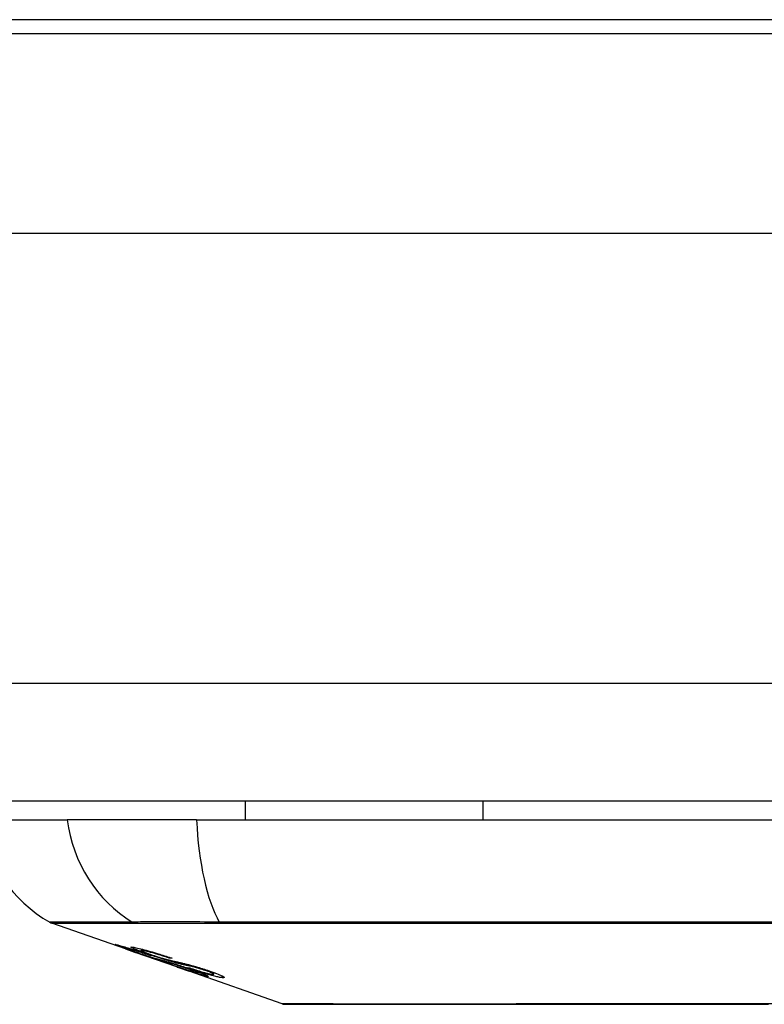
# Model space of a CAD drawing. Header units: inches. Extents: x 20 to 506, y 54 to 236.
# Tile 39 of 245: x 111.325 to 111.951, y 54.424 to 55.252. Entities that reach past the tile are written whole.
import ezdxf

# ---------------------------------------------------------------- set-up
doc = ezdxf.new("R2010")
doc.units = ezdxf.units.IN
doc.header["$MEASUREMENT"] = 0
doc.layers.add('Visible Edges(ANSI)', color=7, linetype='Continuous', lineweight=25)
doc.layers.add('Visible Tangent Edges(ANSI)', color=7, linetype='Continuous', lineweight=25)

msp = doc.modelspace()

# ---------------------------------------------------------------- linework, layer by layer
at = {"layer": 'Visible Edges(ANSI)'}
for p, q in [((112.51745, 55.24005), (111.28645, 55.24005)), ((116.05295, 54.59505), (68.44795, 54.59505)), ((111.51415, 54.59505), (111.51415, 54.5793)), ((111.71386, 54.59505), (111.71386, 54.5793)), ((111.29171, 54.5793), (111.36447, 54.5793)), ((111.47326, 54.5793), (111.36447, 54.5793)), ((111.47326, 54.5793), (112.33063, 54.5793)), ((111.41344, 54.47075), (111.3516, 54.49239)), ((111.41383, 54.47139), (111.41383, 54.47216)), ((111.41344, 54.47075), (111.42121, 54.46803)), ((111.42121, 54.46803), (111.42163, 54.46788)), ((111.45675, 54.45559), (111.42163, 54.46788)), ((111.42704, 54.46928), (111.42704, 54.47065)), ((111.43441, 54.46508), (111.43441, 54.46545)), ((111.45104, 54.46286), (111.45104, 54.4635)), ((111.45717, 54.45545), (111.46694, 54.45203)), ((111.54514, 54.42466), (111.46694, 54.45203)), ((111.47421, 54.45073), (111.47421, 54.45155)), ((111.4878, 54.44956), (111.4878, 54.45089))]:
    msp.add_line(p, q, dxfattribs=at)
at = {"layer": 'Visible Edges(ANSI)', "flags": 128}
for points in [[(111.42371, 54.46745), (111.42254, 54.46786), (111.42139, 54.46827), (111.42025, 54.46867), (111.41913, 54.46907), (111.41804, 54.46946), (111.41697, 54.46983), (111.41594, 54.4702), (111.41493, 54.47056), (111.41394, 54.47092), (111.41294, 54.47128), (111.41194, 54.47165), (111.41095, 54.47201), (111.40999, 54.47237), (111.40909, 54.4727), (111.40829, 54.473), (111.40758, 54.47328), (111.40696, 54.47352), (111.40643, 54.47373), (111.40594, 54.47394), (111.40547, 54.47415), (111.4051, 54.47433), (111.40493, 54.47445), (111.40502, 54.4745), (111.40533, 54.47446)], [(111.40533, 54.47446), (111.40609, 54.47431), (111.40715, 54.47406), (111.40835, 54.47375), (111.40955, 54.47342), (111.41066, 54.4731), (111.41173, 54.47279), (111.41291, 54.47244), (111.41419, 54.47205), (111.41557, 54.47162), (111.41706, 54.47116), (111.41856, 54.47068), (111.42004, 54.47021), (111.42148, 54.46975), (111.42284, 54.46931), (111.42411, 54.46889), (111.42529, 54.4685), (111.42648, 54.46811), (111.42767, 54.46772), (111.42887, 54.46732), (111.43007, 54.46691), (111.43128, 54.46651), (111.43249, 54.4661), (111.4337, 54.46569), (111.43492, 54.46527)], [(111.41417, 54.47139), (111.41401, 54.47141), (111.4139, 54.47142), (111.41384, 54.47141), (111.41383, 54.47138), (111.41388, 54.47134), (111.41398, 54.47127), (111.41414, 54.47119), (111.41437, 54.47108), (111.41466, 54.47095), (111.41503, 54.4708), (111.41547, 54.47062), (111.416, 54.47042), (111.41662, 54.47018), (111.41732, 54.46992), (111.41805, 54.46965), (111.41878, 54.46938), (111.41949, 54.46913), (111.42014, 54.46889), (111.42078, 54.46866), (111.42143, 54.46843), (111.4221, 54.46819), (111.42278, 54.46795), (111.42348, 54.4677), (111.42419, 54.46746)], [(111.43441, 54.46508), (111.43312, 54.46551), (111.43183, 54.46595), (111.43054, 54.46639), (111.42925, 54.46682), (111.42799, 54.46724), (111.42674, 54.46765), (111.42554, 54.46805), (111.42438, 54.46842), (111.42327, 54.46878), (111.42218, 54.46912), (111.42113, 54.46945), (111.42017, 54.46975), (111.41929, 54.47001), (111.4185, 54.47025), (111.41779, 54.47045), (111.41717, 54.47063), (111.41661, 54.47079), (111.4161, 54.47093), (111.41565, 54.47105), (111.41525, 54.47115), (111.41491, 54.47124), (111.41461, 54.47131), (111.41437, 54.47136), (111.41417, 54.47139)], [(111.43358, 54.46604), (111.43082, 54.46701), (111.42823, 54.46794), (111.426, 54.46876), (111.4243, 54.46941), (111.42309, 54.46987), (111.42208, 54.47027), (111.42119, 54.47063), (111.42042, 54.47096), (111.41976, 54.47125), (111.41923, 54.4715), (111.41883, 54.47171), (111.41854, 54.47187), (111.41834, 54.47201), (111.41821, 54.47211), (111.41815, 54.47219), (111.41814, 54.47225), (111.41817, 54.4723), (111.41825, 54.47233), (111.41838, 54.47235), (111.41855, 54.47235), (111.41876, 54.47234), (111.41901, 54.47232), (111.4193, 54.47229), (111.41963, 54.47224)], [(111.41963, 54.47224), (111.42045, 54.4721), (111.4214, 54.47193), (111.42248, 54.47171), (111.42372, 54.47145), (111.42504, 54.47114), (111.42639, 54.47081), (111.42776, 54.47046), (111.42921, 54.47008), (111.43077, 54.46966), (111.43245, 54.4692), (111.43422, 54.46869), (111.43599, 54.46818), (111.43771, 54.46767), (111.43935, 54.46718), (111.44089, 54.46671), (111.4423, 54.46628), (111.44363, 54.46587), (111.44496, 54.46545), (111.44628, 54.46503), (111.44761, 54.46461), (111.44892, 54.46419), (111.45024, 54.46376), (111.45155, 54.46333), (111.45285, 54.46289)], [(111.4436, 54.46073), (111.44286, 54.46096), (111.44207, 54.46121), (111.44124, 54.46148), (111.44037, 54.46177), (111.43944, 54.46207), (111.43847, 54.46239), (111.43745, 54.46273), (111.43642, 54.46307), (111.43542, 54.46341), (111.43446, 54.46374), (111.43355, 54.46405), (111.43269, 54.46434), (111.43189, 54.46461), (111.43115, 54.46487), (111.43042, 54.46512), (111.42968, 54.46538), (111.42894, 54.46563), (111.4282, 54.46589), (111.42745, 54.46615), (111.42671, 54.46641), (111.42596, 54.46667), (111.42521, 54.46693), (111.42446, 54.46719), (111.42371, 54.46745)], [(111.42419, 54.46746), (111.42489, 54.46721), (111.42559, 54.46697), (111.4263, 54.46672), (111.427, 54.46648), (111.42769, 54.46624), (111.42838, 54.46601), (111.42905, 54.46578), (111.42968, 54.46556), (111.43026, 54.46537), (111.43079, 54.46519), (111.43128, 54.46503), (111.43174, 54.46488), (111.43216, 54.46474), (111.43257, 54.4646), (111.43296, 54.46448), (111.43334, 54.46435), (111.43371, 54.46424), (111.43406, 54.46413), (111.4344, 54.46402), (111.43472, 54.46392), (111.43503, 54.46382), (111.43533, 54.46373), (111.43562, 54.46364), (111.43589, 54.46356)], [(111.42827, 54.46929), (111.42782, 54.46935), (111.42746, 54.46938), (111.4272, 54.46937), (111.42706, 54.46933), (111.42705, 54.46925), (111.42713, 54.46915), (111.42729, 54.46904), (111.42748, 54.46892), (111.42773, 54.46879), (111.42806, 54.46863), (111.42846, 54.46845), (111.42893, 54.46825), (111.42948, 54.46803), (111.43006, 54.4678), (111.43063, 54.46758), (111.43118, 54.46737), (111.43167, 54.46719), (111.43216, 54.46701), (111.43266, 54.46683), (111.43318, 54.46664), (111.43371, 54.46645), (111.43425, 54.46626), (111.43481, 54.46606), (111.43539, 54.46586)], [(111.45104, 54.46286), (111.45031, 54.4631), (111.44958, 54.46334), (111.44885, 54.46358), (111.44812, 54.46382), (111.44738, 54.46405), (111.44665, 54.46429), (111.44592, 54.46452), (111.44518, 54.46476), (111.44445, 54.46499), (111.44372, 54.46521), (111.443, 54.46544), (111.44228, 54.46566), (111.44157, 54.46588), (111.4408, 54.46611), (111.43984, 54.4664), (111.43872, 54.46672), (111.43746, 54.46708), (111.4361, 54.46746), (111.43462, 54.46785), (111.43309, 54.46825), (111.43159, 54.46862), (111.43025, 54.46892), (111.42915, 54.46914), (111.42827, 54.46929)], [(111.45468, 54.45933), (111.45379, 54.45957), (111.45287, 54.45983), (111.45191, 54.4601), (111.4509, 54.4604), (111.44986, 54.4607), (111.44878, 54.46103), (111.44766, 54.46137), (111.44655, 54.46172), (111.44549, 54.46205), (111.44448, 54.46238), (111.44352, 54.46268), (111.44263, 54.46298), (111.4418, 54.46325), (111.44104, 54.4635), (111.44028, 54.46375), (111.43953, 54.464), (111.43878, 54.46425), (111.43803, 54.46451), (111.43728, 54.46476), (111.43653, 54.46502), (111.43579, 54.46527), (111.43505, 54.46553), (111.43431, 54.46578), (111.43358, 54.46604)], [(111.43492, 54.46527), (111.4349, 54.46526), (111.43488, 54.46525), (111.43485, 54.46525), (111.43483, 54.46524), (111.43481, 54.46523), (111.43479, 54.46522), (111.43477, 54.46521), (111.43475, 54.4652), (111.43473, 54.46519), (111.4347, 54.46519), (111.43468, 54.46518), (111.43466, 54.46517), (111.43464, 54.46516), (111.43462, 54.46515), (111.4346, 54.46515), (111.43458, 54.46514), (111.43455, 54.46513), (111.43453, 54.46512), (111.43451, 54.46511), (111.43449, 54.46511), (111.43447, 54.4651), (111.43445, 54.46509), (111.43443, 54.46508), (111.43441, 54.46508)], [(111.43539, 54.46586), (111.4361, 54.46561), (111.43683, 54.46536), (111.43756, 54.46511), (111.4383, 54.46487), (111.43904, 54.46462), (111.43977, 54.46438), (111.44049, 54.46415), (111.44116, 54.46393), (111.44177, 54.46374), (111.44233, 54.46356), (111.44285, 54.4634), (111.44333, 54.46326), (111.44378, 54.46312), (111.44421, 54.463), (111.44464, 54.46287), (111.44505, 54.46275), (111.44546, 54.46264), (111.44585, 54.46253), (111.44623, 54.46242), (111.44661, 54.46232), (111.44697, 54.46222), (111.44732, 54.46213), (111.44765, 54.46204), (111.44798, 54.46195)], [(111.43589, 54.46356), (111.43625, 54.46345), (111.43663, 54.46334), (111.43704, 54.46322), (111.43746, 54.4631), (111.43791, 54.46297), (111.43837, 54.46285), (111.43885, 54.46271), (111.43934, 54.46258), (111.43984, 54.46244), (111.44035, 54.4623), (111.44087, 54.46216), (111.44139, 54.46202), (111.44192, 54.46188), (111.44246, 54.46173), (111.44299, 54.46159), (111.44352, 54.46145), (111.44405, 54.46131), (111.44457, 54.46116), (111.44513, 54.46102), (111.4457, 54.46086), (111.44629, 54.4607), (111.44689, 54.46053), (111.44749, 54.46036), (111.44811, 54.46019)], [(111.45285, 54.46289), (111.45277, 54.46289), (111.4527, 54.46289), (111.45262, 54.46289), (111.45255, 54.46289), (111.45247, 54.46288), (111.4524, 54.46288), (111.45232, 54.46288), (111.45225, 54.46288), (111.45217, 54.46288), (111.45209, 54.46288), (111.45202, 54.46287), (111.45194, 54.46287), (111.45187, 54.46287), (111.45179, 54.46287), (111.45172, 54.46287), (111.45164, 54.46287), (111.45156, 54.46287), (111.45149, 54.46287), (111.45141, 54.46286), (111.45134, 54.46286), (111.45126, 54.46286), (111.45119, 54.46286), (111.45111, 54.46286), (111.45104, 54.46286)], [(111.45804, 54.45668), (111.45737, 54.45688), (111.45669, 54.45708), (111.45601, 54.45728), (111.45533, 54.45747), (111.45466, 54.45765), (111.45402, 54.45782), (111.45342, 54.45798), (111.45286, 54.45813), (111.45234, 54.45827), (111.45185, 54.4584), (111.45137, 54.45852), (111.45091, 54.45865), (111.45045, 54.45877), (111.44998, 54.45889), (111.44949, 54.45902), (111.44897, 54.45916), (111.44842, 54.45932), (111.44783, 54.45948), (111.44719, 54.45966), (111.4465, 54.45986), (111.44579, 54.46007), (111.44506, 54.46029), (111.44433, 54.46051), (111.4436, 54.46073)], [(111.44798, 54.46195), (111.44843, 54.46184), (111.44891, 54.46171), (111.44943, 54.46159), (111.44998, 54.46145), (111.45056, 54.46131), (111.45117, 54.46117), (111.4518, 54.46102), (111.45245, 54.46087), (111.45312, 54.46072), (111.4538, 54.46057), (111.4545, 54.46041), (111.45519, 54.46025), (111.4559, 54.46009), (111.4566, 54.45993), (111.45731, 54.45978), (111.45801, 54.45962), (111.4587, 54.45946), (111.45938, 54.45931), (111.46009, 54.45915), (111.46081, 54.45898), (111.46155, 54.45881), (111.46229, 54.45863), (111.46303, 54.45845), (111.46376, 54.45827)], [(111.44811, 54.46019), (111.44882, 54.45998), (111.44957, 54.45976), (111.45036, 54.45953), (111.45119, 54.45928), (111.45206, 54.45901), (111.45298, 54.45873), (111.45394, 54.45844), (111.45487, 54.45814), (111.45576, 54.45786), (111.4566, 54.45759), (111.45738, 54.45734), (111.4581, 54.45711), (111.45875, 54.4569), (111.45938, 54.45669), (111.46001, 54.45649), (111.46064, 54.45628), (111.46127, 54.45607), (111.4619, 54.45586), (111.46254, 54.45565), (111.46317, 54.45543), (111.46381, 54.45522), (111.46444, 54.455), (111.46508, 54.45478), (111.46572, 54.45457)], [(111.47315, 54.45496), (111.47241, 54.45516), (111.47163, 54.45536), (111.47083, 54.45556), (111.47, 54.45576), (111.46917, 54.45595), (111.46836, 54.45613), (111.46757, 54.45631), (111.46683, 54.45648), (111.46614, 54.45663), (111.46547, 54.45677), (111.46483, 54.45691), (111.4642, 54.45705), (111.46357, 54.45719), (111.46293, 54.45733), (111.46227, 54.45747), (111.46158, 54.45763), (111.46085, 54.45779), (111.46007, 54.45797), (111.45923, 54.45817), (111.45834, 54.45839), (111.45742, 54.45861), (111.45649, 54.45885), (111.45557, 54.45909), (111.45468, 54.45933)], [(111.48253, 54.44766), (111.48229, 54.44769), (111.482, 54.44773), (111.48166, 54.4478), (111.48127, 54.44788), (111.48082, 54.44799), (111.48032, 54.44812), (111.47975, 54.44828), (111.47912, 54.44845), (111.47842, 54.44866), (111.47763, 54.44889), (111.47666, 54.44919), (111.47548, 54.44956), (111.47405, 54.45002), (111.47238, 54.45057), (111.47065, 54.45114), (111.46893, 54.45172), (111.46726, 54.45228), (111.46569, 54.45282), (111.46417, 54.45334), (111.46263, 54.45387), (111.46109, 54.4544), (111.45953, 54.45494), (111.45797, 54.45548), (111.4564, 54.45603)], [(111.4564, 54.45603), (111.45643, 54.45603), (111.45645, 54.45603), (111.45648, 54.45603), (111.4565, 54.45603), (111.45653, 54.45603), (111.45655, 54.45603), (111.45658, 54.45602), (111.4566, 54.45602), (111.45662, 54.45602), (111.45665, 54.45602), (111.45667, 54.45602), (111.4567, 54.45602), (111.45672, 54.45602), (111.45675, 54.45602), (111.45677, 54.45602), (111.45679, 54.45602), (111.45682, 54.45602), (111.45684, 54.45602), (111.45687, 54.45602), (111.45689, 54.45602), (111.45692, 54.45602), (111.45694, 54.45602), (111.45697, 54.45602), (111.45699, 54.45602)], [(111.45675, 54.45559), (111.45677, 54.45559), (111.45679, 54.45558), (111.45681, 54.45557), (111.45682, 54.45557), (111.45684, 54.45556), (111.45686, 54.45556), (111.45687, 54.45555), (111.45689, 54.45554), (111.45691, 54.45554), (111.45693, 54.45553), (111.45694, 54.45553), (111.45696, 54.45552), (111.45698, 54.45551), (111.457, 54.45551), (111.45701, 54.4555), (111.45703, 54.4555), (111.45705, 54.45549), (111.45707, 54.45548), (111.45708, 54.45548), (111.4571, 54.45547), (111.45712, 54.45547), (111.45714, 54.45546), (111.45715, 54.45545), (111.45717, 54.45545)], [(111.45699, 54.45602), (111.45863, 54.45546), (111.46026, 54.45489), (111.46188, 54.45434), (111.46346, 54.4538), (111.46499, 54.45328), (111.46644, 54.4528), (111.4677, 54.45239), (111.46868, 54.45207), (111.4694, 54.45185), (111.46991, 54.45168), (111.47039, 54.45154), (111.47082, 54.45141), (111.47122, 54.45129), (111.47159, 54.45119), (111.47193, 54.45109), (111.47224, 54.45101), (111.47252, 54.45094), (111.47277, 54.45087), (111.473, 54.45082), (111.4732, 54.45078), (111.47338, 54.45074), (111.47354, 54.45071), (111.47369, 54.45069), (111.47381, 54.45068)], [(111.46507, 54.45437), (111.46476, 54.45448), (111.46445, 54.45458), (111.46414, 54.45469), (111.46382, 54.4548), (111.46351, 54.4549), (111.4632, 54.45501), (111.46289, 54.45511), (111.46258, 54.45522), (111.46227, 54.45532), (111.46196, 54.45542), (111.46165, 54.45552), (111.46135, 54.45562), (111.46105, 54.45572), (111.46075, 54.45582), (111.46046, 54.45592), (111.46017, 54.45601), (111.45988, 54.4561), (111.45961, 54.45619), (111.45933, 54.45628), (111.45906, 54.45636), (111.4588, 54.45644), (111.45854, 54.45652), (111.45829, 54.4566), (111.45804, 54.45668)], [(111.46376, 54.45827), (111.4646, 54.45806), (111.46547, 54.45784), (111.46637, 54.4576), (111.46731, 54.45735), (111.46828, 54.45709), (111.46929, 54.45681), (111.47032, 54.45652), (111.47131, 54.45623), (111.47225, 54.45596), (111.47314, 54.4557), (111.47395, 54.45546), (111.4747, 54.45523), (111.47537, 54.45503), (111.47602, 54.45483), (111.47666, 54.45463), (111.4773, 54.45443), (111.47794, 54.45423), (111.47858, 54.45402), (111.47921, 54.45382), (111.47985, 54.45361), (111.48048, 54.45341), (111.4811, 54.4532), (111.48173, 54.45299), (111.48236, 54.45279)], [(111.49495, 54.44654), (111.49447, 54.44659), (111.49393, 54.44666), (111.49333, 54.44675), (111.49268, 54.44686), (111.49196, 54.447), (111.49119, 54.44716), (111.49034, 54.44735), (111.48942, 54.44757), (111.48843, 54.44781), (111.48729, 54.44811), (111.48598, 54.44846), (111.48449, 54.44888), (111.4828, 54.44937), (111.481, 54.44991), (111.47924, 54.45046), (111.47754, 54.45099), (111.47593, 54.45151), (111.47442, 54.452), (111.47294, 54.45248), (111.47147, 54.45297), (111.47, 54.45346), (111.46854, 54.45396), (111.46708, 54.45446), (111.46563, 54.45496)], [(111.46563, 54.45496), (111.46571, 54.45496), (111.46579, 54.45495), (111.46586, 54.45494), (111.46594, 54.45493), (111.46602, 54.45493), (111.4661, 54.45492), (111.46618, 54.45491), (111.46626, 54.45491), (111.46634, 54.4549), (111.46642, 54.45489), (111.4665, 54.45489), (111.46658, 54.45488), (111.46666, 54.45487), (111.46674, 54.45487), (111.46682, 54.45486), (111.46689, 54.45486), (111.46697, 54.45485), (111.46705, 54.45484), (111.46713, 54.45484), (111.46721, 54.45483), (111.46729, 54.45483), (111.46737, 54.45482), (111.46745, 54.45482), (111.46753, 54.45481)], [(111.46572, 54.45457), (111.47109, 54.45268), (111.4757, 54.45099), (111.47828, 54.44999), (111.47931, 54.44957), (111.48012, 54.44923), (111.48077, 54.44895), (111.48127, 54.44873), (111.48165, 54.44855), (111.48192, 54.44841), (111.48214, 54.4483), (111.48233, 54.4482), (111.48249, 54.4481), (111.48263, 54.44802), (111.48274, 54.44794), (111.48283, 54.44787), (111.48289, 54.44782), (111.48292, 54.44777), (111.48293, 54.44773), (111.48292, 54.4477), (111.48289, 54.44767), (111.48283, 54.44766), (111.48275, 54.44765), (111.48265, 54.44765), (111.48253, 54.44766)], [(111.46753, 54.45481), (111.46883, 54.45437), (111.47014, 54.45393), (111.47146, 54.45349), (111.47277, 54.45306), (111.47408, 54.45263), (111.47536, 54.45223), (111.47661, 54.45184), (111.47782, 54.45147), (111.47895, 54.45113), (111.47993, 54.45085), (111.48076, 54.45062), (111.48146, 54.45044), (111.48206, 54.45028), (111.48261, 54.45014), (111.48314, 54.45002), (111.48362, 54.44991), (111.48407, 54.44981), (111.48449, 54.44972), (111.48488, 54.44965), (111.48524, 54.44959), (111.48557, 54.44953), (111.48588, 54.44949), (111.48617, 54.44945), (111.48643, 54.44943)], [(111.48038, 54.45272), (111.48008, 54.45283), (111.47978, 54.45293), (111.47947, 54.45303), (111.47916, 54.45313), (111.47885, 54.45323), (111.47854, 54.45333), (111.47823, 54.45343), (111.47792, 54.45354), (111.4776, 54.45363), (111.47729, 54.45373), (111.47698, 54.45383), (111.47667, 54.45393), (111.47636, 54.45402), (111.47605, 54.45412), (111.47574, 54.45421), (111.47544, 54.4543), (111.47514, 54.45439), (111.47485, 54.45448), (111.47455, 54.45456), (111.47427, 54.45465), (111.47398, 54.45473), (111.4737, 54.45481), (111.47342, 54.45488), (111.47315, 54.45496)], [(111.47381, 54.45068), (111.4739, 54.45067), (111.47398, 54.45066), (111.47404, 54.45066), (111.4741, 54.45067), (111.47415, 54.45068), (111.47418, 54.45069), (111.4742, 54.45071), (111.47421, 54.45073), (111.4742, 54.45075), (111.47417, 54.45079), (111.47413, 54.45083), (111.47407, 54.45088), (111.47398, 54.45093), (111.47388, 54.45099), (111.47375, 54.45106), (111.47359, 54.45114), (111.4734, 54.45123), (111.47318, 54.45133), (111.47269, 54.45154), (111.47176, 54.45192), (111.47043, 54.45244), (111.46884, 54.45303), (111.46703, 54.45368), (111.46507, 54.45437)], [(111.48643, 54.44943), (111.48663, 54.44941), (111.48682, 54.4494), (111.48699, 54.44939), (111.48715, 54.44939), (111.4873, 54.44939), (111.48743, 54.44939), (111.48754, 54.44941), (111.48764, 54.44943), (111.48771, 54.44945), (111.48777, 54.44949), (111.4878, 54.44953), (111.4878, 54.44958), (111.48777, 54.44964), (111.48771, 54.44971), (111.48761, 54.4498), (111.48743, 54.44992), (111.48711, 54.4501), (111.48663, 54.45034), (111.48594, 54.45065), (111.4851, 54.451), (111.48411, 54.45139), (111.48297, 54.45182), (111.48173, 54.45226), (111.48038, 54.45272)], [(111.48236, 54.45279), (111.48517, 54.45182), (111.48779, 54.45089), (111.48993, 54.45009), (111.49145, 54.4495), (111.49247, 54.44908), (111.49333, 54.44872), (111.49408, 54.44838), (111.49473, 54.44807), (111.49527, 54.44779), (111.4957, 54.44754), (111.49602, 54.44733), (111.49624, 54.44715), (111.49639, 54.44701), (111.49646, 54.44688), (111.49649, 54.44679), (111.49647, 54.44671), (111.49641, 54.44664), (111.49631, 54.44659), (111.49617, 54.44655), (111.496, 54.44652), (111.49578, 54.44651), (111.49554, 54.44651), (111.49526, 54.44652), (111.49495, 54.44654)], [(111.54675, 54.42438), (111.54718, 54.42438), (111.54846, 54.42438), (111.55059, 54.42437), (111.55355, 54.42436), (111.55736, 54.42435), (111.56201, 54.42434), (111.56749, 54.42432), (111.57379, 54.42431), (111.58087, 54.42429), (111.58872, 54.42428), (111.59729, 54.42426), (111.60658, 54.42424), (111.61658, 54.42423), (111.62727, 54.42421), (111.63861, 54.4242), (111.65058, 54.42419), (111.66315, 54.4242), (111.67631, 54.42421), (111.69002, 54.42423), (111.70423, 54.42424), (111.71891, 54.42426), (111.73405, 54.42428), (111.74965, 54.42429), (111.76565, 54.42431), (111.782, 54.42432), (111.79863, 54.42434), (111.81548, 54.42435), (111.83249, 54.42436), (111.8496, 54.42437), (111.86688, 54.42438), (111.8843, 54.42438), (111.9018, 54.42438), (111.91931, 54.42438), (111.93678, 54.42438), (111.95412, 54.42437)]]:
    msp.add_lwpolyline(points, dxfattribs=at)
at = {"layer": 'Visible Edges(ANSI)'}
for centre, radius, start, end in [((111.40869, 54.59562), 0.11811, 187.9413, 240.18311), ((111.35485, 54.50168), 0.00984, 240.18311, 250.70995), ((111.54676, 54.4293), 0.00492, 250.70995, 269.82686)]:
    msp.add_arc(centre, radius, start, end, dxfattribs=at)
at = {"layer": 'Visible Tangent Edges(ANSI)'}
for p, q in [((112.5341, 55.2519), (111.2698, 55.2519)), ((112.51745, 55.07205), (111.28645, 55.07205)), ((68.44795, 54.69405), (116.05295, 54.69405)), ((111.42122, 54.49236), (111.42139, 54.49236)), ((111.49314, 54.49236), (111.49361, 54.49236)), ((111.41417, 54.47139), (111.41417, 54.47205)), ((111.42371, 54.46745), (111.42371, 54.46762)), ((111.42827, 54.46929), (111.42827, 54.47033)), ((111.43358, 54.46604), (111.43358, 54.46649)), ((111.4436, 54.46073), (111.4436, 54.46142)), ((111.45468, 54.45933), (111.45468, 54.46036)), ((111.45804, 54.45668), (111.45804, 54.45713)), ((111.46507, 54.45437), (111.46507, 54.45479)), ((111.47315, 54.45496), (111.47315, 54.45569)), ((111.48038, 54.45272), (111.48038, 54.45344)), ((111.48253, 54.44766), (111.48253, 54.44808)), ((111.49495, 54.44654), (111.49495, 54.44796))]:
    msp.add_line(p, q, dxfattribs=at)
at = {"layer": 'Visible Tangent Edges(ANSI)', "flags": 128}
for points in [[(111.41913, 54.49335), (111.41357, 54.49332), (111.4082, 54.49332), (111.40307, 54.49331), (111.39816, 54.4933), (111.39349, 54.49328), (111.38905, 54.49327), (111.38484, 54.49326), (111.38087, 54.49325), (111.37714, 54.49324), (111.37364, 54.49323), (111.37038, 54.49321), (111.36736, 54.49321), (111.36458, 54.4932), (111.36204, 54.49319), (111.35974, 54.49318), (111.35768, 54.49317), (111.35587, 54.49317), (111.3543, 54.49316), (111.35297, 54.49316), (111.35189, 54.49315), (111.35104, 54.49315), (111.35044, 54.49315), (111.35008, 54.49315), (111.34996, 54.49314)], [(111.3516, 54.49239), (111.35172, 54.49239), (111.35209, 54.49239), (111.3527, 54.49239), (111.35355, 54.49239), (111.35464, 54.49239), (111.35598, 54.49239), (111.35757, 54.49239), (111.3594, 54.49239), (111.36147, 54.49238), (111.36379, 54.49238), (111.36635, 54.49238), (111.36915, 54.49238), (111.3722, 54.49238), (111.37548, 54.49237), (111.37901, 54.49237), (111.38277, 54.49237), (111.38677, 54.49237), (111.391, 54.49237), (111.39547, 54.49236), (111.40016, 54.49236), (111.40509, 54.49236), (111.41024, 54.49236), (111.41559, 54.49236), (111.42122, 54.49236)], [(111.49236, 54.49335), (111.48817, 54.49336), (111.48403, 54.49337), (111.47997, 54.49338), (111.47597, 54.49339), (111.47206, 54.49339), (111.46823, 54.4934), (111.46448, 54.4934), (111.46084, 54.49341), (111.45729, 54.49341), (111.45385, 54.49341), (111.45052, 54.49341), (111.4473, 54.49341), (111.4442, 54.49341), (111.44123, 54.49341), (111.43838, 54.49341), (111.43567, 54.49341), (111.43309, 54.4934), (111.43065, 54.4934), (111.42836, 54.49339), (111.42621, 54.49339), (111.42421, 54.49338), (111.42236, 54.49337), (111.42066, 54.49336), (111.41913, 54.49335)], [(111.42139, 54.49236), (111.42293, 54.49236), (111.42463, 54.49236), (111.42647, 54.49236), (111.42845, 54.49236), (111.43058, 54.49236), (111.43284, 54.49236), (111.43524, 54.49236), (111.43777, 54.49236), (111.44043, 54.49236), (111.44322, 54.49236), (111.44613, 54.49236), (111.44916, 54.49236), (111.45231, 54.49236), (111.45556, 54.49236), (111.45892, 54.49236), (111.46239, 54.49236), (111.46594, 54.49236), (111.46959, 54.49236), (111.47333, 54.49236), (111.47715, 54.49236), (111.48104, 54.49236), (111.48501, 54.49236), (111.48904, 54.49236), (111.49314, 54.49236)], [(111.97063, 54.49315), (111.93589, 54.49315), (111.90116, 54.49314), (111.86645, 54.49315), (111.83174, 54.49315), (111.79708, 54.49316), (111.7625, 54.49317), (111.72805, 54.49319), (111.69376, 54.49321), (111.65963, 54.49323), (111.62569, 54.49325), (111.59196, 54.49327), (111.55849, 54.4933), (111.52528, 54.49332), (111.49236, 54.49335)], [(111.49361, 54.49236), (111.5264, 54.49236), (111.55949, 54.49236), (111.59285, 54.49237), (111.62645, 54.49237), (111.66029, 54.49237), (111.69431, 54.49238), (111.7285, 54.49238), (111.76286, 54.49239), (111.79735, 54.49239), (111.83192, 54.49239), (111.86654, 54.49239), (111.90116, 54.49239), (111.9358, 54.49239), (111.97045, 54.49239)], [(111.62849, 54.42435), (111.62197, 54.42437), (111.61569, 54.42438), (111.60964, 54.4244), (111.60384, 54.42442), (111.5983, 54.42443), (111.59301, 54.42445), (111.58797, 54.42447), (111.58319, 54.42449), (111.57868, 54.4245), (111.57442, 54.42452), (111.57044, 54.42454), (111.56674, 54.42455), (111.56331, 54.42457), (111.56017, 54.42458), (111.55732, 54.42459), (111.55477, 54.42461), (111.55251, 54.42462), (111.55056, 54.42463), (111.54892, 54.42464), (111.54757, 54.42464), (111.54652, 54.42465), (111.54577, 54.42465), (111.54532, 54.42466), (111.54516, 54.42466)], [(111.67307, 54.42435), (111.67107, 54.42435), (111.66907, 54.42434), (111.66709, 54.42434), (111.66512, 54.42434), (111.66316, 54.42434), (111.66121, 54.42433), (111.65928, 54.42433), (111.65736, 54.42433), (111.65546, 54.42433), (111.65356, 54.42433), (111.65168, 54.42433), (111.64982, 54.42433), (111.64796, 54.42433), (111.64612, 54.42433), (111.6443, 54.42433), (111.64249, 54.42433), (111.64069, 54.42433), (111.6389, 54.42433), (111.63713, 54.42434), (111.63537, 54.42434), (111.63363, 54.42434), (111.6319, 54.42434), (111.63019, 54.42435), (111.62849, 54.42435)], [(111.96375, 54.42463), (111.94325, 54.42464), (111.9226, 54.42465), (111.90185, 54.42466), (111.88108, 54.42465), (111.86039, 54.42464), (111.83987, 54.42463), (111.81956, 54.42461), (111.79955, 54.42458), (111.77988, 54.42455), (111.76064, 54.42452), (111.74187, 54.42449), (111.72366, 54.42445), (111.7061, 54.42442), (111.68922, 54.42438), (111.67307, 54.42435)]]:
    msp.add_lwpolyline(points, dxfattribs=at)
at = {"layer": 'Visible Tangent Edges(ANSI)'}
for centre, major_axis, ratio, start_param, end_param in [((111.4749, 54.59562), (0, -0.11811), 0.943995, 4.850991, 5.75935), ((111.51186, 54.59562), (0, -0.11811), 0.32996, 4.850991, 5.75935), ((111.42378, 54.50187), (0.00008, -0.00984), 0.945463, 5.751833, 6.01554), ((111.49399, 54.50187), (-0.00003, -0.00984), 0.32572, 5.760249, 6.023956)]:
    msp.add_ellipse(centre, major_axis=major_axis, ratio=ratio, start_param=start_param, end_param=end_param, dxfattribs=at)

doc.saveas('drawing.dxf')
